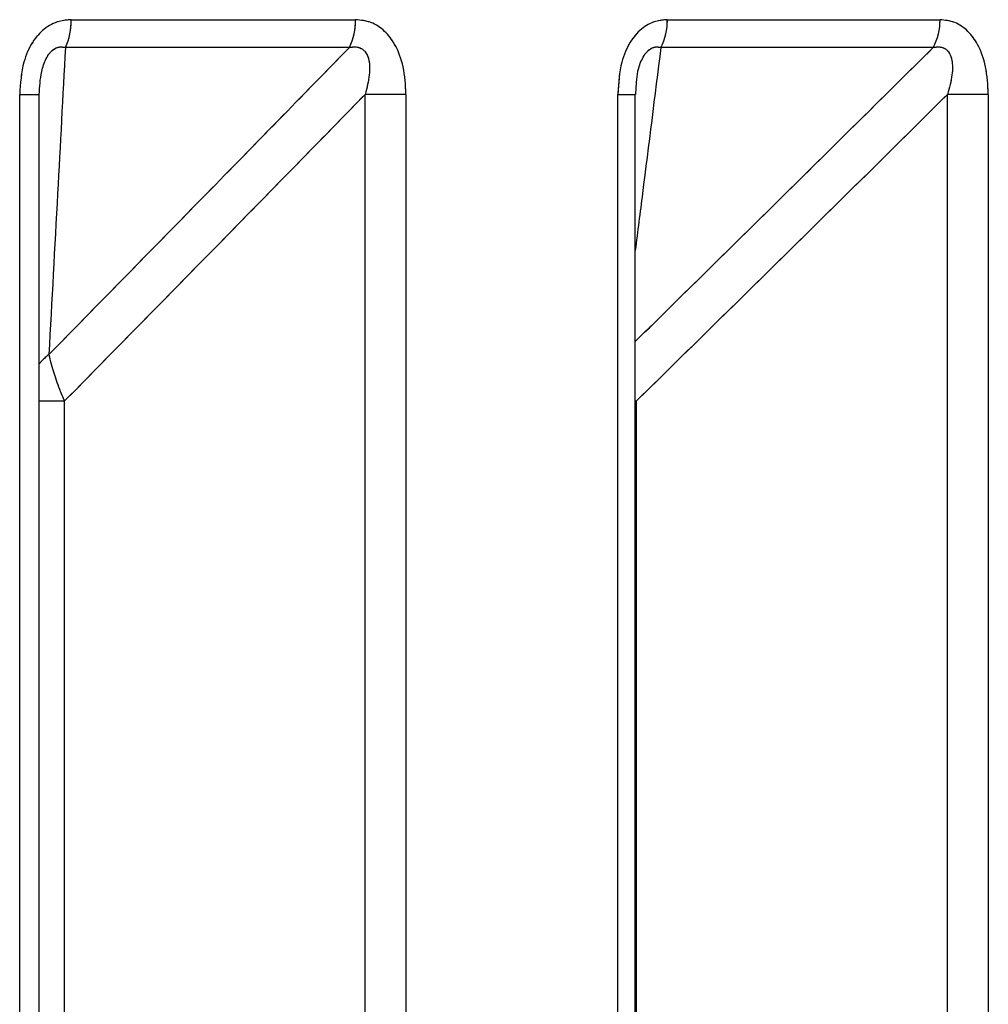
# Model space of a CAD drawing. Header units: inches. Extents: x 0.1 to 16.9, y 0.1 to 10.9.
# Tile 131 of 235: x 6.549099 to 6.549908, y 2.447098 to 2.447921. Entities that reach past the tile are written whole.
import ezdxf

# ---------------------------------------------------------------- set-up
doc = ezdxf.new("R2010")
doc.units = ezdxf.units.IN
doc.header["$MEASUREMENT"] = 0
doc.linetypes.add('PHANTOM', pattern=[0.49999999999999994, 0.25, -0.05, 0.05, -0.05, 0.05, -0.05])

msp = doc.modelspace()

# ---------------------------------------------------------------- linework, layer by layer
at = {"color": 7, "linetype": 'Continuous', "lineweight": 25}
for p, q in [((6.549141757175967, 2.447921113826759), (6.549379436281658, 2.447921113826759)), ((6.549640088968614, 2.447921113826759), (6.549868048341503, 2.447921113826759)), ((6.549374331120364, 2.447897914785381), (6.549136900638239, 2.447897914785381)), ((6.549862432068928, 2.447897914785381), (6.549634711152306, 2.447897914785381)), ((6.549613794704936, 2.44785864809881), (6.549614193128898, 2.447868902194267)), ((6.549098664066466, 2.443469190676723), (6.549098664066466, 2.447858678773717)), ((6.549098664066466, 2.447858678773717), (6.549115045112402, 2.447858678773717)), ((6.549115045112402, 2.443469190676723), (6.549115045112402, 2.447858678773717)), ((6.549421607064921, 2.447858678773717), (6.549387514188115, 2.447858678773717)), ((6.549387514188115, 2.443469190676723), (6.549387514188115, 2.447858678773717)), ((6.549421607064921, 2.447858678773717), (6.549421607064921, 2.443469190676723)), ((6.549598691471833, 2.443469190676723), (6.549598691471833, 2.447858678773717)), ((6.549598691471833, 2.447858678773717), (6.549613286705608, 2.447858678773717)), ((6.549613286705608, 2.443469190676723), (6.549613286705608, 2.447858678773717)), ((6.549908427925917, 2.447858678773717), (6.549874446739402, 2.447858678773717)), ((6.549874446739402, 2.443469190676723), (6.549874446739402, 2.447858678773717)), ((6.549908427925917, 2.447858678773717), (6.549908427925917, 2.443469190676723)), ((6.549135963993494, 2.447602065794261), (6.549115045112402, 2.447602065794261)), ((6.549135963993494, 2.447602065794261), (6.549135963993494, 2.443149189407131)), ((6.549614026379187, 2.447602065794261), (6.549613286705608, 2.447602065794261)), ((6.549614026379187, 2.447602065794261), (6.549614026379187, 2.443149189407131))]:
    msp.add_line(p, q, dxfattribs=at)
at = {"color": 7, "linetype": 'PHANTOM', "lineweight": 18}
for p, q in [((6.549141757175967, 2.447921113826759), (6.549379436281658, 2.447921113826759)), ((6.549141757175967, 2.447921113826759), (6.549379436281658, 2.447921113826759)), ((6.549141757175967, 2.447921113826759), (6.549379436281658, 2.447921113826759)), ((6.549640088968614, 2.447921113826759), (6.549868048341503, 2.447921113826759)), ((6.549640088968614, 2.447921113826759), (6.549868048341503, 2.447921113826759)), ((6.549640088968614, 2.447921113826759), (6.549868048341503, 2.447921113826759)), ((6.549374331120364, 2.447897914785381), (6.549136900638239, 2.447897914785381)), ((6.549374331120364, 2.447897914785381), (6.549136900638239, 2.447897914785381)), ((6.549374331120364, 2.447897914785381), (6.549136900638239, 2.447897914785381)), ((6.549862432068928, 2.447897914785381), (6.549634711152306, 2.447897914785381)), ((6.549862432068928, 2.447897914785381), (6.549634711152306, 2.447897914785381)), ((6.549862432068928, 2.447897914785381), (6.549634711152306, 2.447897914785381)), ((6.549613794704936, 2.44785864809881), (6.549614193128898, 2.447868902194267)), ((6.549613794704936, 2.44785864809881), (6.549614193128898, 2.447868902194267)), ((6.549613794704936, 2.44785864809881), (6.549614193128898, 2.447868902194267)), ((6.549098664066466, 2.443469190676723), (6.549098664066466, 2.447858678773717)), ((6.549098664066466, 2.447858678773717), (6.549115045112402, 2.447858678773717)), ((6.549098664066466, 2.443469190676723), (6.549098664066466, 2.447858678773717)), ((6.549098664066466, 2.447858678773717), (6.549115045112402, 2.447858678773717)), ((6.549098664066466, 2.443469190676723), (6.549098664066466, 2.447858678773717)), ((6.549098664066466, 2.447858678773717), (6.549115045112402, 2.447858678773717)), ((6.549115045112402, 2.443469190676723), (6.549115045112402, 2.447858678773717)), ((6.549115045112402, 2.443469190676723), (6.549115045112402, 2.447858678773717)), ((6.549115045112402, 2.443469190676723), (6.549115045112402, 2.447858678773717)), ((6.549421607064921, 2.447858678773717), (6.549387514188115, 2.447858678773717)), ((6.549387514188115, 2.443469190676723), (6.549387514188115, 2.447858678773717)), ((6.549421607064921, 2.447858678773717), (6.549387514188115, 2.447858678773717)), ((6.549387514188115, 2.443469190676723), (6.549387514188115, 2.447858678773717)), ((6.549421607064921, 2.447858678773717), (6.549387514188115, 2.447858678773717)), ((6.549387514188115, 2.443469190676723), (6.549387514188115, 2.447858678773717)), ((6.549421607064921, 2.447858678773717), (6.549421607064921, 2.443469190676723)), ((6.549421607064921, 2.447858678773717), (6.549421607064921, 2.443469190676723)), ((6.549421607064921, 2.447858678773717), (6.549421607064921, 2.443469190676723)), ((6.549598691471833, 2.443469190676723), (6.549598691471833, 2.447858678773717)), ((6.549598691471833, 2.447858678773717), (6.549613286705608, 2.447858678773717)), ((6.549598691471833, 2.443469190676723), (6.549598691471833, 2.447858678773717)), ((6.549598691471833, 2.447858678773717), (6.549613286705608, 2.447858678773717)), ((6.549598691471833, 2.443469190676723), (6.549598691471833, 2.447858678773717)), ((6.549598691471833, 2.447858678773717), (6.549613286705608, 2.447858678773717)), ((6.549613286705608, 2.443469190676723), (6.549613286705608, 2.447858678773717)), ((6.549613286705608, 2.443469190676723), (6.549613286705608, 2.447858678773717)), ((6.549613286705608, 2.443469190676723), (6.549613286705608, 2.447858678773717)), ((6.549908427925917, 2.447858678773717), (6.549874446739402, 2.447858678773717)), ((6.549874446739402, 2.443469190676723), (6.549874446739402, 2.447858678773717)), ((6.549908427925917, 2.447858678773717), (6.549874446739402, 2.447858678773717)), ((6.549874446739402, 2.443469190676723), (6.549874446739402, 2.447858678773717)), ((6.549908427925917, 2.447858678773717), (6.549874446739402, 2.447858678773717)), ((6.549874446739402, 2.443469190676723), (6.549874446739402, 2.447858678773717)), ((6.549908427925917, 2.447858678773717), (6.549908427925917, 2.443469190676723)), ((6.549908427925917, 2.447858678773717), (6.549908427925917, 2.443469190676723)), ((6.549908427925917, 2.447858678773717), (6.549908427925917, 2.443469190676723)), ((6.549135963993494, 2.447602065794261), (6.549115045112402, 2.447602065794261)), ((6.549135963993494, 2.447602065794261), (6.549115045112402, 2.447602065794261)), ((6.549135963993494, 2.447602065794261), (6.549115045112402, 2.447602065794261)), ((6.549135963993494, 2.447602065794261), (6.549135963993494, 2.443149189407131)), ((6.549135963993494, 2.447602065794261), (6.549135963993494, 2.443149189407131)), ((6.549135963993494, 2.447602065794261), (6.549135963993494, 2.443149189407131)), ((6.549614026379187, 2.447602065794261), (6.549613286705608, 2.447602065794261)), ((6.549614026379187, 2.447602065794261), (6.549613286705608, 2.447602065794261)), ((6.549614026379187, 2.447602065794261), (6.549613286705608, 2.447602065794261)), ((6.549614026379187, 2.447602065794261), (6.549614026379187, 2.443149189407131)), ((6.549614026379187, 2.447602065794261), (6.549614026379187, 2.443149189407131)), ((6.549614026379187, 2.447602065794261), (6.549614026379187, 2.443149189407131))]:
    msp.add_line(p, q, dxfattribs=at)
at = {"color": 7, "linetype": 'Continuous', "lineweight": 25}
for centre, radius, start, end in [((6.549088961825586, 2.447920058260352), 5.280590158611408e-05, 335.2072554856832, 1.145393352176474), ((6.549328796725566, 2.447920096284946), 5.064977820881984e-05, 334.027562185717, 1.151135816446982), ((6.549591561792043, 2.447920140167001), 4.853694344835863e-05, 332.7479003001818, 1.149440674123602), ((6.549821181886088, 2.447920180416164), 4.687574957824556e-05, 331.6411364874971, 1.140974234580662)]:
    msp.add_arc(centre, radius, start, end, dxfattribs=at)
at = {"color": 7, "linetype": 'PHANTOM', "lineweight": 18}
for centre, radius, start, end in [((6.549088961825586, 2.447920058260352), 5.280590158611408e-05, 335.2072554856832, 1.145393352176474), ((6.549088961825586, 2.447920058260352), 5.280590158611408e-05, 335.2072554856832, 1.145393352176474), ((6.549088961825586, 2.447920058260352), 5.280590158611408e-05, 335.2072554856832, 1.145393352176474), ((6.549328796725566, 2.447920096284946), 5.064977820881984e-05, 334.027562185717, 1.151135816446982), ((6.549328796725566, 2.447920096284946), 5.064977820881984e-05, 334.027562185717, 1.151135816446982), ((6.549328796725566, 2.447920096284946), 5.064977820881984e-05, 334.027562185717, 1.151135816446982), ((6.549591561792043, 2.447920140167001), 4.853694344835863e-05, 332.7479003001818, 1.149440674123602), ((6.549591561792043, 2.447920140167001), 4.853694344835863e-05, 332.7479003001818, 1.149440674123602), ((6.549591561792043, 2.447920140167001), 4.853694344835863e-05, 332.7479003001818, 1.149440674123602), ((6.549821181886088, 2.447920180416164), 4.687574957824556e-05, 331.6411364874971, 1.140974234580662), ((6.549821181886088, 2.447920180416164), 4.687574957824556e-05, 331.6411364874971, 1.140974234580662), ((6.549821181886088, 2.447920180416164), 4.687574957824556e-05, 331.6411364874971, 1.140974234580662)]:
    msp.add_arc(centre, radius, start, end, dxfattribs=at)
at = {"color": 7, "linetype": 'Continuous', "lineweight": 25}
for points, knots in [([(6.549141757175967, 2.447921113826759), (6.549138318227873, 2.447920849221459), (6.549130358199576, 2.447920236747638), (6.549118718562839, 2.447914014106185), (6.549108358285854, 2.447902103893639), (6.549100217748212, 2.447883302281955), (6.549099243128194, 2.44786785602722), (6.549098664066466, 2.447858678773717)], [0, 0, 0, 0, 0.1336272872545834, 0.3093030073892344, 0.4842287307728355, 0.6935591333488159, 0.9999999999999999, 0.9999999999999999, 0.9999999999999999, 0.9999999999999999]), ([(6.549421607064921, 2.447858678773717), (6.549421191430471, 2.447866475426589), (6.549420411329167, 2.447881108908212), (6.549413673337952, 2.447899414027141), (6.54940407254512, 2.447912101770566), (6.549392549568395, 2.447919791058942), (6.549383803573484, 2.447920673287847), (6.549379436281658, 2.447921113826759)], [0, 0, 0, 0, 0.2611752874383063, 0.4901980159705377, 0.6548011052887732, 0.8276257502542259, 1, 1, 1, 1]), ([(6.549640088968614, 2.447921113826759), (6.549636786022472, 2.447920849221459), (6.549629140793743, 2.447920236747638), (6.549617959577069, 2.447914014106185), (6.549608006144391, 2.447902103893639), (6.549600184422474, 2.447883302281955), (6.549599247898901, 2.44786785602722), (6.549598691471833, 2.447858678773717)], [0, 0, 0, 0, 0.1336272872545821, 0.3093030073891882, 0.4842287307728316, 0.6935591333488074, 1, 1, 1, 1]), ([(6.549908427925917, 2.447858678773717), (6.549908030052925, 2.447866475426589), (6.54990728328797, 2.447881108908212), (6.549900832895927, 2.447899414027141), (6.549891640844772, 2.447912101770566), (6.549880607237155, 2.447919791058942), (6.549872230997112, 2.447920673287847), (6.549868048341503, 2.447921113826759)], [0, 0, 0, 0, 0.2611752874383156, 0.49019801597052, 0.6548011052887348, 0.8276257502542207, 1, 1, 1, 1]), ([(6.549115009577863, 2.447858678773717), (6.54911534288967, 2.447864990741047), (6.549115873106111, 2.447875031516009), (6.549119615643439, 2.447886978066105), (6.549123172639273, 2.447892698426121), (6.549126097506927, 2.447895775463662), (6.549128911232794, 2.447897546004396), (6.549132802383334, 2.447898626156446), (6.549135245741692, 2.4478982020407), (6.549136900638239, 2.447897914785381)], [0, 0, 0, 0, 0.364320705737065, 0.5795439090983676, 0.6799835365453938, 0.7338312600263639, 0.8222095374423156, 0.879581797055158, 1, 1, 1, 1]), ([(6.549136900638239, 2.447897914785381), (6.549134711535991, 2.447857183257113), (6.549130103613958, 2.447771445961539), (6.549125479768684, 2.447685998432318), (6.549123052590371, 2.447641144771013)], [0, 0, 0, 0, 0.4750736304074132, 1, 1, 1, 1]), ([(6.549123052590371, 2.447641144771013), (6.549167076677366, 2.447685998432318), (6.549250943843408, 2.447771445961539), (6.549334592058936, 2.447857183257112), (6.549374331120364, 2.447897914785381)], [0, 0, 0, 0, 0.5249263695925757, 1, 1, 1, 1]), ([(6.549374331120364, 2.447897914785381), (6.54937603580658, 2.44789817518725), (6.549378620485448, 2.447898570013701), (6.549382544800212, 2.44789792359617), (6.549385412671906, 2.447896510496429), (6.549388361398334, 2.447893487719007), (6.549389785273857, 2.4478903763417), (6.549391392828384, 2.447884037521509), (6.549391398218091, 2.447873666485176), (6.549388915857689, 2.447864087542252), (6.549387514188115, 2.447858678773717)], [0, 0, 0, 0, 0.1013553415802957, 0.1536769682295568, 0.242198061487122, 0.2966866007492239, 0.4155632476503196, 0.4450262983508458, 0.6866330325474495, 1, 1, 1, 1]), ([(6.549634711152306, 2.447897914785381), (6.549629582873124, 2.447857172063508), (6.549622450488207, 2.447800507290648), (6.549615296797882, 2.447744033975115), (6.549613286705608, 2.447728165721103)], [0, 0, 0, 0, 0.7190132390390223, 1, 1, 1, 1]), ([(6.549613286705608, 2.447651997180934), (6.549655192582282, 2.447693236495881), (6.549738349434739, 2.447775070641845), (6.549821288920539, 2.447857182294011), (6.549862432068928, 2.447897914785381)], [0, 0, 0, 0, 0.5039377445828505, 1, 1, 1, 1]), ([(6.549614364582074, 2.447868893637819), (6.549614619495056, 2.447871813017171), (6.549615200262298, 2.447878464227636), (6.549618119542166, 2.44788697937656), (6.549621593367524, 2.447892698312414), (6.549624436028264, 2.447895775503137), (6.549627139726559, 2.447897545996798), (6.549630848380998, 2.447898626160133), (6.549633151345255, 2.447898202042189), (6.549634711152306, 2.447897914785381)], [0, 0, 0, 0, 0.2093998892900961, 0.4770749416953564, 0.6019926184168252, 0.6689635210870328, 0.7788803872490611, 0.8502347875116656, 1, 1, 1, 1]), ([(6.549862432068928, 2.447897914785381), (6.549864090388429, 2.447898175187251), (6.549866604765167, 2.447898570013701), (6.549870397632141, 2.44789792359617), (6.549873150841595, 2.447896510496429), (6.54987595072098, 2.447893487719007), (6.549877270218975, 2.4478903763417), (6.549878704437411, 2.447884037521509), (6.549878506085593, 2.447873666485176), (6.549875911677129, 2.447864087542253), (6.549874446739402, 2.447858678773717)], [0, 0, 0, 0, 0.1013553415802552, 0.1536769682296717, 0.2421980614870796, 0.2966866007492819, 0.4155632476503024, 0.4450262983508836, 0.6866330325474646, 1, 1, 1, 1]), ([(6.549387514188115, 2.447858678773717), (6.549352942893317, 2.44782329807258), (6.549269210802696, 2.447737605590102), (6.549185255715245, 2.447652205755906), (6.549135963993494, 2.447602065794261)], [0, 0, 0, 0, 0.4128798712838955, 1, 1, 1, 1]), ([(6.549874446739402, 2.447858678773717), (6.549838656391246, 2.44782329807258), (6.549751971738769, 2.447737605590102), (6.549665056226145, 2.447652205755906), (6.549614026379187, 2.447602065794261)], [0, 0, 0, 0, 0.4128798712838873, 1, 1, 1, 1]), ([(6.549123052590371, 2.447641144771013), (6.549122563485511, 2.447640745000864), (6.549121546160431, 2.4476399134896), (6.549120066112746, 2.447638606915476), (6.549118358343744, 2.447637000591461), (6.549116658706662, 2.447635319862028), (6.549115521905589, 2.447633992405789), (6.549115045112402, 2.447633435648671)], [0, 0, 0, 0, 0.1724936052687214, 0.3587821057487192, 0.5350527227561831, 0.804993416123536, 1, 1, 1, 1]), ([(6.549123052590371, 2.447641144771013), (6.549123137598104, 2.447640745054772), (6.549123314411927, 2.447639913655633), (6.549123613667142, 2.447638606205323), (6.549123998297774, 2.447637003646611), (6.549124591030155, 2.447634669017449), (6.549125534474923, 2.44763121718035), (6.549127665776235, 2.447624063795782), (6.549131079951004, 2.447613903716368), (6.549134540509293, 2.447605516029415), (6.549135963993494, 2.447602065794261)], [0, 0, 0, 0, 0.04155614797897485, 0.08643568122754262, 0.1289017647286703, 0.1939342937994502, 0.2985938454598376, 0.4229715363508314, 0.7626420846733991, 1, 1, 1, 1])]:
    msp.add_open_spline(points, degree=3, knots=knots, dxfattribs=at)
at = {"color": 7, "linetype": 'PHANTOM', "lineweight": 18}
for points, knots in [([(6.549141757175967, 2.447921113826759), (6.549138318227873, 2.447920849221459), (6.549130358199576, 2.447920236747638), (6.549118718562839, 2.447914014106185), (6.549108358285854, 2.447902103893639), (6.549100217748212, 2.447883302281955), (6.549099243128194, 2.44786785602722), (6.549098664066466, 2.447858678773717)], [0, 0, 0, 0, 0.1336272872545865, 0.3093030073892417, 0.4842287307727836, 0.6935591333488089, 1, 1, 1, 1]), ([(6.549141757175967, 2.447921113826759), (6.549138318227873, 2.447920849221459), (6.549130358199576, 2.447920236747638), (6.549118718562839, 2.447914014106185), (6.549108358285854, 2.447902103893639), (6.549100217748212, 2.447883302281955), (6.549099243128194, 2.44786785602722), (6.549098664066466, 2.447858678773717)], [0, 0, 0, 0, 0.1336272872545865, 0.3093030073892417, 0.4842287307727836, 0.6935591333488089, 1, 1, 1, 1]), ([(6.549141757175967, 2.447921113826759), (6.549138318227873, 2.447920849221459), (6.549130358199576, 2.447920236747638), (6.549118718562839, 2.447914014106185), (6.549108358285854, 2.447902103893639), (6.549100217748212, 2.447883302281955), (6.549099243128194, 2.44786785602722), (6.549098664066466, 2.447858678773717)], [0, 0, 0, 0, 0.1336272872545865, 0.3093030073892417, 0.4842287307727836, 0.6935591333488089, 1, 1, 1, 1]), ([(6.549421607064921, 2.447858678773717), (6.549421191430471, 2.447866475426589), (6.549420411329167, 2.447881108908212), (6.549413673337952, 2.447899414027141), (6.54940407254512, 2.447912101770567), (6.549392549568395, 2.447919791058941), (6.549383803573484, 2.447920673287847), (6.549379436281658, 2.447921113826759)], [0, 0, 0, 0, 0.2611752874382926, 0.490198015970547, 0.6548011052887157, 0.8276257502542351, 1, 1, 1, 1]), ([(6.549421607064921, 2.447858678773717), (6.549421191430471, 2.447866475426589), (6.549420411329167, 2.447881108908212), (6.549413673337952, 2.447899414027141), (6.54940407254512, 2.447912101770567), (6.549392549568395, 2.447919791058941), (6.549383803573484, 2.447920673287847), (6.549379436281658, 2.447921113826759)], [0, 0, 0, 0, 0.2611752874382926, 0.490198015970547, 0.6548011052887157, 0.8276257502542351, 1, 1, 1, 1]), ([(6.549421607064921, 2.447858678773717), (6.549421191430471, 2.447866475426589), (6.549420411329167, 2.447881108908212), (6.549413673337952, 2.447899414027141), (6.54940407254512, 2.447912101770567), (6.549392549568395, 2.447919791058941), (6.549383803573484, 2.447920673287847), (6.549379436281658, 2.447921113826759)], [0, 0, 0, 0, 0.2611752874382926, 0.490198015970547, 0.6548011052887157, 0.8276257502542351, 1, 1, 1, 1]), ([(6.549640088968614, 2.447921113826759), (6.549636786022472, 2.447920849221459), (6.549629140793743, 2.447920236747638), (6.549617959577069, 2.447914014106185), (6.549608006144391, 2.447902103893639), (6.549600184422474, 2.447883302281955), (6.549599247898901, 2.44786785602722), (6.549598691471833, 2.447858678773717)], [0, 0, 0, 0, 0.1336272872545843, 0.3093030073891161, 0.4842287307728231, 0.6935591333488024, 1, 1, 1, 1]), ([(6.549640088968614, 2.447921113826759), (6.549636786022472, 2.447920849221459), (6.549629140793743, 2.447920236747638), (6.549617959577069, 2.447914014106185), (6.549608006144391, 2.447902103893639), (6.549600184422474, 2.447883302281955), (6.549599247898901, 2.44786785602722), (6.549598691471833, 2.447858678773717)], [0, 0, 0, 0, 0.1336272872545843, 0.3093030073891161, 0.4842287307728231, 0.6935591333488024, 1, 1, 1, 1]), ([(6.549640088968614, 2.447921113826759), (6.549636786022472, 2.447920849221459), (6.549629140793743, 2.447920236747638), (6.549617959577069, 2.447914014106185), (6.549608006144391, 2.447902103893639), (6.549600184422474, 2.447883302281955), (6.549599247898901, 2.44786785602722), (6.549598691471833, 2.447858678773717)], [0, 0, 0, 0, 0.1336272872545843, 0.3093030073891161, 0.4842287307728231, 0.6935591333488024, 1, 1, 1, 1]), ([(6.549908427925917, 2.447858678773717), (6.549908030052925, 2.447866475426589), (6.54990728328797, 2.447881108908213), (6.549900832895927, 2.447899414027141), (6.549891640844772, 2.447912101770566), (6.549880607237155, 2.447919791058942), (6.549872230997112, 2.447920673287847), (6.549868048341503, 2.447921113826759)], [0, 0, 0, 0, 0.2611752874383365, 0.4901980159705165, 0.6548011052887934, 0.8276257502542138, 1, 1, 1, 1]), ([(6.549908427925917, 2.447858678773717), (6.549908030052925, 2.447866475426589), (6.54990728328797, 2.447881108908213), (6.549900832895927, 2.447899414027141), (6.549891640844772, 2.447912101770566), (6.549880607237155, 2.447919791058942), (6.549872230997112, 2.447920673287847), (6.549868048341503, 2.447921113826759)], [0, 0, 0, 0, 0.2611752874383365, 0.4901980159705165, 0.6548011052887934, 0.8276257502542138, 1, 1, 1, 1]), ([(6.549908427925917, 2.447858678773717), (6.549908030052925, 2.447866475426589), (6.54990728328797, 2.447881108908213), (6.549900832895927, 2.447899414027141), (6.549891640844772, 2.447912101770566), (6.549880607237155, 2.447919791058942), (6.549872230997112, 2.447920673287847), (6.549868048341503, 2.447921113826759)], [0, 0, 0, 0, 0.2611752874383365, 0.4901980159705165, 0.6548011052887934, 0.8276257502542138, 1, 1, 1, 1]), ([(6.549115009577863, 2.447858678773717), (6.54911534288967, 2.447864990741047), (6.549115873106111, 2.447875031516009), (6.549119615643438, 2.447886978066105), (6.549123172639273, 2.447892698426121), (6.549126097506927, 2.447895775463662), (6.549128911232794, 2.447897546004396), (6.549132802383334, 2.447898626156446), (6.549135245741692, 2.447898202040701), (6.549136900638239, 2.447897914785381)], [0, 0, 0, 0, 0.3643207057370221, 0.5795439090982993, 0.6799835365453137, 0.7338312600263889, 0.8222095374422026, 0.8795817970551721, 1, 1, 1, 1]), ([(6.549115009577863, 2.447858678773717), (6.54911534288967, 2.447864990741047), (6.549115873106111, 2.447875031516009), (6.549119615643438, 2.447886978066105), (6.549123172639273, 2.447892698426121), (6.549126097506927, 2.447895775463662), (6.549128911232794, 2.447897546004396), (6.549132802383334, 2.447898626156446), (6.549135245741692, 2.447898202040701), (6.549136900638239, 2.447897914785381)], [0, 0, 0, 0, 0.3643207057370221, 0.5795439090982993, 0.6799835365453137, 0.7338312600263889, 0.8222095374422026, 0.8795817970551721, 1, 1, 1, 1]), ([(6.549115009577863, 2.447858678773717), (6.54911534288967, 2.447864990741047), (6.549115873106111, 2.447875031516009), (6.549119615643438, 2.447886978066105), (6.549123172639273, 2.447892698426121), (6.549126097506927, 2.447895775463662), (6.549128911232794, 2.447897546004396), (6.549132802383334, 2.447898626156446), (6.549135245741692, 2.447898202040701), (6.549136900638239, 2.447897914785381)], [0, 0, 0, 0, 0.3643207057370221, 0.5795439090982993, 0.6799835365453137, 0.7338312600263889, 0.8222095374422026, 0.8795817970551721, 1, 1, 1, 1]), ([(6.549136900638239, 2.447897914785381), (6.549134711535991, 2.447857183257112), (6.549130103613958, 2.447771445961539), (6.549125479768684, 2.447685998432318), (6.549123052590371, 2.447641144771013)], [0, 0, 0, 0, 0.4750736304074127, 1, 1, 1, 1]), ([(6.549123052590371, 2.447641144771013), (6.549167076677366, 2.447685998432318), (6.549250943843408, 2.447771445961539), (6.549334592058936, 2.447857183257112), (6.549374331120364, 2.447897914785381)], [0, 0, 0, 0, 0.5249263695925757, 1, 1, 1, 1]), ([(6.549136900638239, 2.447897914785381), (6.549134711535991, 2.447857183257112), (6.549130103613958, 2.447771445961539), (6.549125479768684, 2.447685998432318), (6.549123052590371, 2.447641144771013)], [0, 0, 0, 0, 0.4750736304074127, 1, 1, 1, 1]), ([(6.549123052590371, 2.447641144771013), (6.549167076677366, 2.447685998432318), (6.549250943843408, 2.447771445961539), (6.549334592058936, 2.447857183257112), (6.549374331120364, 2.447897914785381)], [0, 0, 0, 0, 0.5249263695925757, 1, 1, 1, 1]), ([(6.549136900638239, 2.447897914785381), (6.549134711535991, 2.447857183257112), (6.549130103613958, 2.447771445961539), (6.549125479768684, 2.447685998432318), (6.549123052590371, 2.447641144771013)], [0, 0, 0, 0, 0.4750736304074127, 1, 1, 1, 1]), ([(6.549123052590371, 2.447641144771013), (6.549167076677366, 2.447685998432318), (6.549250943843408, 2.447771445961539), (6.549334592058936, 2.447857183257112), (6.549374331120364, 2.447897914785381)], [0, 0, 0, 0, 0.5249263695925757, 1, 1, 1, 1]), ([(6.549374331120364, 2.447897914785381), (6.54937603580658, 2.44789817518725), (6.549378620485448, 2.447898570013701), (6.549382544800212, 2.447897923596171), (6.549385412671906, 2.447896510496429), (6.549388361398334, 2.447893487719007), (6.549389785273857, 2.4478903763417), (6.549391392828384, 2.447884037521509), (6.549391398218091, 2.447873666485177), (6.549388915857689, 2.447864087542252), (6.549387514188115, 2.447858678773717)], [0, 0, 0, 0, 0.1013553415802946, 0.153676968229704, 0.2421980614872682, 0.2966866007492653, 0.4155632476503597, 0.4450262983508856, 0.6866330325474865, 1, 1, 1, 1]), ([(6.549374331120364, 2.447897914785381), (6.54937603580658, 2.44789817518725), (6.549378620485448, 2.447898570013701), (6.549382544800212, 2.447897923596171), (6.549385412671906, 2.447896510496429), (6.549388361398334, 2.447893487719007), (6.549389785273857, 2.4478903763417), (6.549391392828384, 2.447884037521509), (6.549391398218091, 2.447873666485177), (6.549388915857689, 2.447864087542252), (6.549387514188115, 2.447858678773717)], [0, 0, 0, 0, 0.1013553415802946, 0.153676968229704, 0.2421980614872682, 0.2966866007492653, 0.4155632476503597, 0.4450262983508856, 0.6866330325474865, 1, 1, 1, 1]), ([(6.549374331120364, 2.447897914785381), (6.54937603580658, 2.44789817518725), (6.549378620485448, 2.447898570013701), (6.549382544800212, 2.447897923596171), (6.549385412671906, 2.447896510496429), (6.549388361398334, 2.447893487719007), (6.549389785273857, 2.4478903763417), (6.549391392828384, 2.447884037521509), (6.549391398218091, 2.447873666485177), (6.549388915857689, 2.447864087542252), (6.549387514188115, 2.447858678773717)], [0, 0, 0, 0, 0.1013553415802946, 0.153676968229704, 0.2421980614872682, 0.2966866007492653, 0.4155632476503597, 0.4450262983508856, 0.6866330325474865, 1, 1, 1, 1]), ([(6.549634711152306, 2.447897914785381), (6.549629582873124, 2.447857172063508), (6.549622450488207, 2.447800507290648), (6.549615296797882, 2.447744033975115), (6.549613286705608, 2.447728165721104)], [0, 0, 0, 0, 0.7190132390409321, 1, 1, 1, 1]), ([(6.549613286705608, 2.447651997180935), (6.549655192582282, 2.447693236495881), (6.549738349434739, 2.447775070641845), (6.549821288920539, 2.447857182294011), (6.549862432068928, 2.447897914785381)], [0, 0, 0, 0, 0.5039377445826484, 1, 1, 1, 1]), ([(6.549634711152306, 2.447897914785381), (6.549629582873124, 2.447857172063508), (6.549622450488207, 2.447800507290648), (6.549615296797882, 2.447744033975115), (6.549613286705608, 2.447728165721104)], [0, 0, 0, 0, 0.7190132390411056, 1, 1, 1, 1]), ([(6.549613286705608, 2.447651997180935), (6.549655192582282, 2.447693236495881), (6.549738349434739, 2.447775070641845), (6.549821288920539, 2.447857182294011), (6.549862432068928, 2.447897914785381)], [0, 0, 0, 0, 0.5039377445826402, 1, 1, 1, 1]), ([(6.549634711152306, 2.447897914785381), (6.549629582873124, 2.447857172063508), (6.549622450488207, 2.447800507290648), (6.549615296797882, 2.447744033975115), (6.549613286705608, 2.447728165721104)], [0, 0, 0, 0, 0.71901323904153, 0.9999999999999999, 0.9999999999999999, 0.9999999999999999, 0.9999999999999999]), ([(6.549613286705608, 2.447651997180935), (6.549655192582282, 2.447693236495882), (6.549738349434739, 2.447775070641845), (6.549821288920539, 2.447857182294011), (6.549862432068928, 2.447897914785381)], [0, 0, 0, 0, 0.5039377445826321, 1, 1, 1, 1]), ([(6.549614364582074, 2.447868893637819), (6.549614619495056, 2.447871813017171), (6.549615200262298, 2.447878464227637), (6.549618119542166, 2.44788697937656), (6.549621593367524, 2.447892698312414), (6.549624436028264, 2.447895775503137), (6.549627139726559, 2.447897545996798), (6.549630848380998, 2.447898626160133), (6.549633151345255, 2.447898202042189), (6.549634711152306, 2.447897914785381)], [0, 0, 0, 0, 0.2093998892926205, 0.4770749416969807, 0.6019926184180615, 0.6689635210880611, 0.778880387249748, 0.8502347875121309, 1, 1, 1, 1]), ([(6.549614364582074, 2.447868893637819), (6.549614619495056, 2.447871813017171), (6.549615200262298, 2.447878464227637), (6.549618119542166, 2.44788697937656), (6.549621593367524, 2.447892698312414), (6.549624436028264, 2.447895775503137), (6.549627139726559, 2.447897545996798), (6.549630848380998, 2.447898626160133), (6.549633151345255, 2.447898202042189), (6.549634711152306, 2.447897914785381)], [0, 0, 0, 0, 0.2093998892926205, 0.4770749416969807, 0.6019926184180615, 0.6689635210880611, 0.778880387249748, 0.8502347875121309, 1, 1, 1, 1]), ([(6.549614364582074, 2.447868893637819), (6.549614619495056, 2.447871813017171), (6.549615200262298, 2.447878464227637), (6.549618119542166, 2.44788697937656), (6.549621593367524, 2.447892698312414), (6.549624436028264, 2.447895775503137), (6.549627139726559, 2.447897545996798), (6.549630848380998, 2.447898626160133), (6.549633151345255, 2.447898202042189), (6.549634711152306, 2.447897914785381)], [0, 0, 0, 0, 0.2093998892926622, 0.4770749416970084, 0.6019926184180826, 0.6689635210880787, 0.7788803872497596, 0.8502347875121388, 1, 1, 1, 1]), ([(6.549862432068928, 2.447897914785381), (6.549864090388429, 2.44789817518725), (6.549866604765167, 2.447898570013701), (6.549870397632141, 2.447897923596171), (6.549873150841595, 2.447896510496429), (6.54987595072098, 2.447893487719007), (6.549877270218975, 2.4478903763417), (6.549878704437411, 2.44788403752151), (6.549878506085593, 2.447873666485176), (6.549875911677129, 2.447864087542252), (6.549874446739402, 2.447858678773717)], [0, 0, 0, 0, 0.1013553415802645, 0.1536769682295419, 0.2421980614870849, 0.2966866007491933, 0.4155632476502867, 0.4450262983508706, 0.6866330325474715, 1, 1, 1, 1]), ([(6.549862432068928, 2.447897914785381), (6.549864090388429, 2.44789817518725), (6.549866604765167, 2.447898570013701), (6.549870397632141, 2.447897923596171), (6.549873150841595, 2.447896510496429), (6.54987595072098, 2.447893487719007), (6.549877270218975, 2.4478903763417), (6.549878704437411, 2.44788403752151), (6.549878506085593, 2.447873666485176), (6.549875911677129, 2.447864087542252), (6.549874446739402, 2.447858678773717)], [0, 0, 0, 0, 0.1013553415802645, 0.1536769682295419, 0.2421980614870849, 0.2966866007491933, 0.4155632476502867, 0.4450262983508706, 0.6866330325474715, 1, 1, 1, 1]), ([(6.549862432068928, 2.447897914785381), (6.549864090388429, 2.44789817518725), (6.549866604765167, 2.447898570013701), (6.549870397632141, 2.447897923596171), (6.549873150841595, 2.447896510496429), (6.54987595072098, 2.447893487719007), (6.549877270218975, 2.4478903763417), (6.549878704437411, 2.44788403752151), (6.549878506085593, 2.447873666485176), (6.549875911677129, 2.447864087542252), (6.549874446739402, 2.447858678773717)], [0, 0, 0, 0, 0.1013553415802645, 0.1536769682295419, 0.2421980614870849, 0.2966866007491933, 0.4155632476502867, 0.4450262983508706, 0.6866330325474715, 1, 1, 1, 1]), ([(6.549387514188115, 2.447858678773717), (6.549352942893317, 2.44782329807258), (6.549269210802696, 2.447737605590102), (6.549185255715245, 2.447652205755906), (6.549135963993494, 2.447602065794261)], [0, 0, 0, 0, 0.4128798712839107, 1, 1, 1, 1]), ([(6.549387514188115, 2.447858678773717), (6.549352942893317, 2.44782329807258), (6.549269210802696, 2.447737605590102), (6.549185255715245, 2.447652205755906), (6.549135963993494, 2.447602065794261)], [0, 0, 0, 0, 0.4128798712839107, 1, 1, 1, 1]), ([(6.549387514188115, 2.447858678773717), (6.549352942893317, 2.44782329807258), (6.549269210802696, 2.447737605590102), (6.549185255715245, 2.447652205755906), (6.549135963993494, 2.447602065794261)], [0, 0, 0, 0, 0.4128798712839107, 1, 1, 1, 1]), ([(6.549874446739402, 2.447858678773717), (6.549838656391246, 2.44782329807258), (6.549751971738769, 2.447737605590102), (6.549665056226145, 2.447652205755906), (6.549614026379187, 2.447602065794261)], [0, 0, 0, 0, 0.4128798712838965, 1, 1, 1, 1]), ([(6.549874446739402, 2.447858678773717), (6.549838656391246, 2.44782329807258), (6.549751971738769, 2.447737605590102), (6.549665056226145, 2.447652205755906), (6.549614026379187, 2.447602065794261)], [0, 0, 0, 0, 0.4128798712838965, 1, 1, 1, 1]), ([(6.549874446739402, 2.447858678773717), (6.549838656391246, 2.44782329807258), (6.549751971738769, 2.447737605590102), (6.549665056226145, 2.447652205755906), (6.549614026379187, 2.447602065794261)], [0, 0, 0, 0, 0.4128798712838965, 1, 1, 1, 1]), ([(6.549123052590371, 2.447641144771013), (6.549122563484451, 2.447640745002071), (6.549121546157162, 2.447639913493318), (6.549120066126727, 2.447638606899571), (6.549118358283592, 2.447637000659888), (6.549116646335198, 2.447635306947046), (6.549115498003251, 2.447633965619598), (6.549115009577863, 2.447633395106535)], [0, 0, 0, 0, 0.1716716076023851, 0.3570723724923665, 0.5325029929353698, 0.8011573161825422, 0.9999999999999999, 0.9999999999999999, 0.9999999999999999, 0.9999999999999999]), ([(6.549123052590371, 2.447641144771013), (6.549122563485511, 2.447640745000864), (6.549121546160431, 2.4476399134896), (6.549120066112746, 2.447638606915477), (6.549118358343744, 2.447637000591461), (6.549116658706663, 2.447635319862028), (6.549115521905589, 2.44763399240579), (6.549115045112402, 2.447633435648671)], [0, 0, 0, 0, 0.172493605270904, 0.3587821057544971, 0.5350527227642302, 0.8049934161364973, 1, 1, 1, 1]), ([(6.549123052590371, 2.447641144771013), (6.549122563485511, 2.447640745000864), (6.549121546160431, 2.4476399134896), (6.549120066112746, 2.447638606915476), (6.549118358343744, 2.447637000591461), (6.549116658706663, 2.447635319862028), (6.549115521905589, 2.44763399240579), (6.549115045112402, 2.447633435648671)], [0, 0, 0, 0, 0.1724936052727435, 0.3587821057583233, 0.5350527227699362, 0.804993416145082, 1, 1, 1, 1]), ([(6.549123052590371, 2.447641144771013), (6.549123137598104, 2.447640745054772), (6.549123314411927, 2.447639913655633), (6.549123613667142, 2.447638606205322), (6.549123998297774, 2.447637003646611), (6.549124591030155, 2.447634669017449), (6.549125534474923, 2.44763121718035), (6.549127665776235, 2.447624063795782), (6.549131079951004, 2.447613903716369), (6.549134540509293, 2.447605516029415), (6.549135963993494, 2.447602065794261)], [0, 0, 0, 0, 0.0415561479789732, 0.08643568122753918, 0.1289017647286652, 0.1939342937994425, 0.2985938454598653, 0.4229715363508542, 0.7626420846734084, 1, 1, 1, 1]), ([(6.549123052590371, 2.447641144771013), (6.549123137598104, 2.447640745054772), (6.549123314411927, 2.447639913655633), (6.549123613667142, 2.447638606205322), (6.549123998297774, 2.447637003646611), (6.549124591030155, 2.447634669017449), (6.549125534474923, 2.44763121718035), (6.549127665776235, 2.447624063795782), (6.549131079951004, 2.447613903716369), (6.549134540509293, 2.447605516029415), (6.549135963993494, 2.447602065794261)], [0, 0, 0, 0, 0.0415561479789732, 0.08643568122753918, 0.1289017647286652, 0.1939342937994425, 0.2985938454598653, 0.4229715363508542, 0.7626420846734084, 1, 1, 1, 1]), ([(6.549123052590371, 2.447641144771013), (6.549123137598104, 2.447640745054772), (6.549123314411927, 2.447639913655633), (6.549123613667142, 2.447638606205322), (6.549123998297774, 2.447637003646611), (6.549124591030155, 2.447634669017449), (6.549125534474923, 2.44763121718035), (6.549127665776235, 2.447624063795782), (6.549131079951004, 2.447613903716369), (6.549134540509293, 2.447605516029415), (6.549135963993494, 2.447602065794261)], [0, 0, 0, 0, 0.0415561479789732, 0.08643568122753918, 0.1289017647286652, 0.1939342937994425, 0.2985938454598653, 0.4229715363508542, 0.7626420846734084, 1, 1, 1, 1])]:
    msp.add_open_spline(points, degree=3, knots=knots, dxfattribs=at)

doc.saveas('drawing.dxf')
